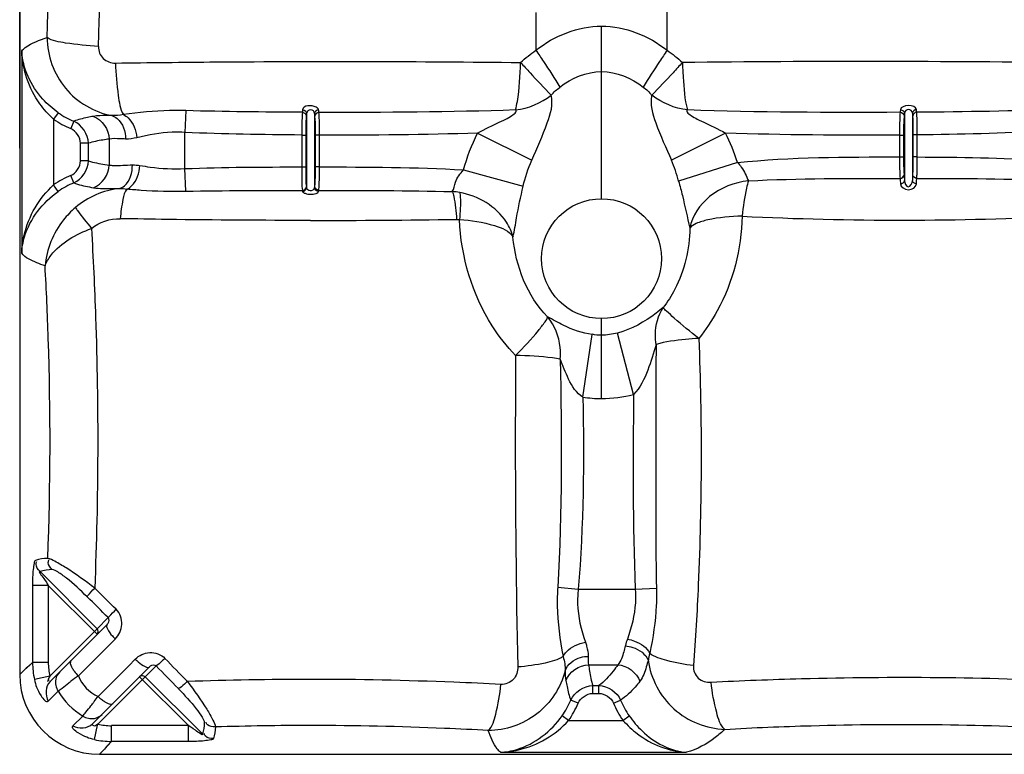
# Model space of a CAD drawing. Header units: millimetres. Extents: x 0 to 297, y 0 to 210.
# Tile 20 of 46: x 180 to 210, y 73 to 96. Entities that reach past the tile are written whole.
import ezdxf

# ---------------------------------------------------------------- set-up
doc = ezdxf.new("R2010")
doc.units = ezdxf.units.MM
doc.header["$LTSCALE"] = 16.335
doc.layers.get('0').update_dxf_attribs({"linetype": 'CONTINUOUS'})
doc.layers.add('08_SURFACES', color=7, linetype='CONTINUOUS')

msp = doc.modelspace()

# ---------------------------------------------------------------- linework, layer by layer
at = {"color": 9, "linetype": 'Continuous'}
for p, q in [((199.921, 94.771), (199.921, 98.459)), ((195.821, 95.955), (195.821, 94.771)), ((197.871, 90.129), (197.871, 95.529)), ((179.734, 94.753), (179.734, 88.423)), ((180.875, 92.818), (180.732, 92.616)), ((184.867, 92.883), (184.839, 92.201)), ((188.646, 92.798), (188.646, 90.475)), ((188.896, 92.794), (188.896, 90.475)), ((207.346, 92.798), (207.346, 90.7)), ((207.596, 92.804), (207.596, 90.698)), ((180.732, 92.616), (180.732, 90.559)), ((181.361, 92.55), (181.266, 92.32)), ((184.839, 91.07), (184.839, 92.201)), ((188.493, 92.121), (188.493, 91.122)), ((188.493, 92.121), (188.618, 92.121)), ((188.618, 92.121), (188.618, 91.122)), ((188.924, 91.122), (188.924, 92.118)), ((189.048, 92.118), (188.924, 92.118)), ((189.048, 91.122), (189.048, 92.118)), ((193.994, 92.181), (195.686, 91.332)), ((201.747, 92.181), (200.056, 91.332)), ((207.193, 92.12), (207.193, 91.435)), ((207.193, 92.12), (207.318, 92.12)), ((207.318, 92.12), (207.318, 91.435)), ((207.624, 91.434), (207.624, 92.125)), ((207.748, 92.125), (207.624, 92.125)), ((207.748, 91.434), (207.748, 92.125)), ((181.573, 91.312), (181.573, 91.863)), ((181.819, 91.863), (181.573, 91.863)), ((181.819, 91.312), (181.819, 91.863)), ((182.471, 91.994), (182.471, 91.182)), ((181.819, 91.312), (181.573, 91.312)), ((202.12, 91.26), (200.282, 90.68)), ((207.193, 91.435), (207.318, 91.435)), ((207.748, 91.434), (207.624, 91.434)), ((184.866, 90.363), (184.839, 91.07)), ((188.493, 91.122), (188.618, 91.122)), ((189.048, 91.122), (188.924, 91.122)), ((193.553, 91.028), (195.419, 90.516)), ((180.875, 90.357), (180.732, 90.559)), ((181.361, 90.626), (181.266, 90.855)), ((197.871, 83.88), (197.871, 86.379)), ((197.29, 83.923), (197.583, 85.884)), ((198.874, 84.009), (198.371, 85.928)), ((180.308, 78.469), (182.095, 76.681)), ((180.073, 78.037), (180.073, 75.623)), ((180.566, 78.037), (180.073, 78.037)), ((180.566, 78.037), (182.097, 76.506)), ((180.566, 78.037), (180.566, 75.623)), ((196.5, 77.976), (197.145, 77.922)), ((197.145, 77.922), (198.928, 77.922)), ((198.928, 77.922), (199.589, 77.951)), ((182.095, 76.681), (182.442, 77.028)), ((182.095, 76.681), (180.612, 75.198)), ((181.633, 75.334), (182.658, 76.359)), ((180.073, 75.623), (179.79, 75.364)), ((180.566, 75.623), (180.073, 75.623)), ((182.123, 74.566), (183.08, 75.523)), ((183.08, 75.523), (183.285, 75.727)), ((183.598, 75.179), (183.94, 75.52)), ((197.465, 75.554), (198.381, 75.554)), ((179.79, 75.364), (179.671, 75.254)), ((179.671, 75.254), (179.671, 75.254)), ((179.791, 75.364), (179.767, 75.343)), ((180.612, 75.198), (180.132, 75.094)), ((181.506, 75.207), (181.633, 75.334)), ((182.114, 73.695), (183.598, 75.179)), ((183.423, 75.18), (184.953, 73.65)), ((183.598, 75.179), (185.385, 73.391)), ((197.595, 74.657), (197.595, 74.903)), ((197.595, 74.903), (197.787, 74.903)), ((197.787, 74.657), (197.787, 74.903)), ((180.563, 74.42), (180.872, 74.729)), ((197.595, 74.657), (197.787, 74.657)), ((197.138, 74.35), (196.909, 74.445)), ((198.244, 74.355), (198.467, 74.446)), ((181.337, 73.647), (181.642, 73.952)), ((196.842, 73.815), (196.64, 73.959)), ((198.542, 73.815), (198.739, 73.955)), ((182.01, 73.215), (182.109, 73.669)), ((182.109, 73.669), (182.114, 73.695)), ((182.539, 73.156), (182.539, 73.65)), ((184.953, 73.65), (182.539, 73.65)), ((184.953, 73.156), (184.953, 73.65)), ((196.842, 73.815), (198.542, 73.815)), ((182.539, 73.156), (182.28, 72.874)), ((184.953, 73.156), (182.539, 73.156)), ((182.28, 72.874), (182.171, 72.754)), ((182.171, 72.755), (182.171, 72.754)), ((194.706, 72.817), (200.533, 72.817))]:
    msp.add_line(p, q, dxfattribs=at)
at = {"color": 7, "linetype": 'Continuous'}
for p, q in [((180.621, 75.03), (182.406, 76.815)), ((181.947, 73.704), (183.73, 75.488))]:
    msp.add_line(p, q, dxfattribs=at)
msp.add_lwpolyline([(179.677, 101.254), (179.677, 99.971), (179.676, 98.52), (179.675, 97.069), (179.674, 95.619), (179.672, 94.169), (179.671, 92.721), (179.671, 91.703)], dxfattribs=at)
at = {"color": 9, "linetype": 'Continuous'}
for points in [[(188.515, 90.387), (188.516, 90.385), (188.517, 90.382), (188.517, 90.378), (188.518, 90.375), (188.519, 90.372), (188.519, 90.368), (188.52, 90.364), (188.521, 90.36), (188.521, 90.356)], [(189.02, 90.356), (189.021, 90.36), (189.022, 90.364), (189.022, 90.368), (189.023, 90.372), (189.024, 90.375), (189.024, 90.378), (189.025, 90.382), (189.026, 90.385), (189.026, 90.387)], [(193.335, 89.482), (193.35, 89.482), (193.366, 89.481), (193.381, 89.481), (193.396, 89.48), (193.412, 89.478), (193.427, 89.477)], [(180.073, 75.623), (180.019, 75.573), (179.968, 75.526), (179.92, 75.483), (179.876, 75.443), (179.836, 75.406), (179.799, 75.372)], [(179.767, 75.343), (179.715, 75.295), (179.697, 75.278), (179.683, 75.266), (179.675, 75.258)], [(182.539, 73.156), (182.49, 73.102), (182.443, 73.051), (182.4, 73.004), (182.359, 72.96), (182.322, 72.919), (182.289, 72.883)], [(182.212, 72.799), (182.195, 72.78), (182.182, 72.767), (182.174, 72.758)], [(182.289, 72.883), (182.259, 72.851), (182.212, 72.799)]]:
    msp.add_lwpolyline(points, dxfattribs=at)
for centre, radius, start, end in [((9.775, 101.254), 172.477, 357.88361, 2.11643), ((26.8, 101.254), 153.847, 357.73267, 2.26731), ((206.071, -402.103), 496.523, 89.23422, 90.65417), ((182.316, 94.85), 2.491, 234.6596, 247.4706), ((182.319, 94.853), 2.743, 234.6367, 247.4302), ((196.184, 89.394), 6.223, 17.4518, 26.6155), ((195.642, 89.438), 4.804, 14.9842, 23.2149), ((182.319, 88.322), 2.743, 112.5696, 125.3631), ((182.316, 88.325), 2.491, 112.5293, 125.3403), ((193.079, 88.256), 2.099, 80.1833, 86.5851), ((188.786, 412.078), 322.629, 269.99739, 270.8079), ((207.221, 188.978), 99.52, 267.14875, 272.99516), ((197.872, 87.822), 3.942, 261.5166, 269.9895), ((197.867, 87.851), 3.972, 270.0561, 284.6888), ((73.102, -33.116), 155.558, 45.21281, 45.56055), ((74.682, -31.535), 152.964, 45.21281, 45.56055), ((183.849, 77.552), 1.686, 220.6314, 225.0382), ((182.585, 75.635), 2.512, 180.2856, 192.4529), ((182.578, 75.623), 2.012, 180.0015, 192.2031), ((75.392, -30.845), 151.974, 44.04318, 44.41807), ((73.824, -32.413), 154.55, 44.04317, 44.41806), ((186.585, 67.983), 8.831, 125.1087, 126.9738), ((188.997, 64.751), 12.863, 126.8985, 127.27), ((188.803, -37.012), 112.11, 90.01668, 91.98659), ((175.804, 79.153), 7.808, 322.5702, 324.0227), ((183.083, 75.544), 1.371, 225.553, 232.0519), ((168.253, 85.066), 17.4, 320.82, 321.6595), ((172.482, 81.706), 11.998, 321.7165, 322.1054), ((173.901, 80.603), 10.201, 322.0998, 322.599), ((182.967, 75.397), 1.183, 232.1172, 233.6531), ((194.608, 75.399), 2.491, 324.6597, 337.4706), ((194.605, 75.402), 2.743, 324.6369, 337.4304), ((200.712, 75.366), 2.667, 202.2822, 215.5695), ((200.696, 75.361), 2.41, 202.3152, 215.6858), ((182.539, 75.661), 2.012, 257.7969, 269.9986), ((188.788, -22.991), 96.646, 90.01024, 91.77597), ((182.552, 75.668), 2.512, 257.5472, 269.7144)]:
    msp.add_arc(centre, radius, start, end, dxfattribs=at)
at = {"color": 7, "linetype": 'Continuous'}
msp.add_arc((182.171, 75.254), 2.5, 180, 270, dxfattribs=at)
at = {"color": 9, "linetype": 'Continuous'}
for points in [[(179.671, 91.707), (179.671, 94.89), (179.677, 98.072), (179.677, 101.254)], [(195.821, 94.771), (196.389, 95.227), (197.142, 95.529), (197.871, 95.529)], [(197.871, 95.529), (198.599, 95.529), (199.353, 95.227), (199.921, 94.771)], [(195.34, 94.388), (195.491, 94.527), (195.652, 94.655), (195.821, 94.771)], [(199.921, 94.771), (200.09, 94.655), (200.251, 94.527), (200.402, 94.388)], [(196.565, 93.619), (196.928, 93.907), (197.407, 94.102), (197.871, 94.102)], [(197.871, 94.102), (198.335, 94.102), (198.813, 93.907), (199.177, 93.619)], [(195.183, 92.905), (195.581, 92.954), (195.978, 93.118), (196.293, 93.365)], [(196.293, 93.365), (196.376, 93.455), (196.463, 93.549), (196.571, 93.606)], [(199.177, 93.619), (199.273, 93.543), (199.371, 93.462), (199.436, 93.359)], [(200.558, 92.905), (200.161, 92.954), (199.764, 93.118), (199.449, 93.365)], [(207.719, 92.917), (207.702, 93.083), (207.236, 93.077), (207.22, 92.911)], [(182.914, 92.757), (182.793, 92.736), (182.67, 92.724), (182.548, 92.728)], [(188.513, 92.83), (187.297, 92.836), (186.082, 92.849), (184.867, 92.883)], [(188.513, 92.83), (188.57, 92.829), (188.636, 92.769), (188.637, 92.712)], [(188.522, 92.911), (188.578, 92.91), (188.645, 92.854), (188.646, 92.798)], [(189.021, 92.907), (188.965, 92.907), (188.897, 92.85), (188.896, 92.794)], [(189.03, 92.829), (188.973, 92.828), (188.906, 92.768), (188.905, 92.71)], [(195.183, 92.905), (193.134, 92.831), (191.081, 92.824), (189.03, 92.829)], [(207.211, 92.83), (204.993, 92.821), (202.775, 92.825), (200.558, 92.905)], [(207.211, 92.83), (207.269, 92.83), (207.336, 92.77), (207.337, 92.712)], [(207.22, 92.911), (207.276, 92.911), (207.345, 92.854), (207.346, 92.798)], [(207.719, 92.917), (207.663, 92.915), (207.597, 92.86), (207.596, 92.804)], [(207.729, 92.833), (207.672, 92.832), (207.606, 92.772), (207.605, 92.715)], [(212.291, 92.935), (210.772, 92.864), (209.25, 92.843), (207.729, 92.833)], [(181.819, 91.863), (181.818, 92.138), (181.615, 92.443), (181.361, 92.55)], [(181.979, 92.704), (182.25, 92.607), (182.467, 92.282), (182.471, 91.994)], [(181.573, 91.863), (181.573, 92.047), (181.436, 92.25), (181.266, 92.32)], [(188.493, 92.121), (187.275, 92.129), (186.056, 92.15), (184.839, 92.201)], [(193.994, 92.181), (192.347, 92.124), (190.697, 92.112), (189.048, 92.118)], [(193.553, 91.028), (193.662, 91.425), (193.81, 91.814), (193.994, 92.181)], [(207.193, 92.12), (205.378, 92.108), (203.562, 92.118), (201.747, 92.181)], [(211.74, 92.242), (210.411, 92.167), (209.079, 92.139), (207.748, 92.125)], [(183.34, 92.037), (183.223, 92.008), (183.101, 91.991), (182.98, 91.995)], [(181.266, 90.855), (181.436, 90.925), (181.573, 91.128), (181.573, 91.312)], [(181.361, 90.626), (181.615, 90.733), (181.818, 91.037), (181.819, 91.312)], [(181.979, 90.472), (182.25, 90.568), (182.467, 90.894), (182.471, 91.182)], [(183.197, 91.185), (183.277, 91.186), (183.358, 91.182), (183.433, 91.158)], [(195.419, 90.516), (195.484, 90.795), (195.572, 91.069), (195.686, 91.332)], [(202.12, 91.26), (203.803, 91.435), (205.501, 91.434), (207.193, 91.435)], [(207.748, 91.434), (209.067, 91.428), (210.388, 91.413), (211.704, 91.315)], [(184.839, 91.07), (186.056, 91.116), (187.275, 91.121), (188.493, 91.122)], [(189.048, 91.122), (190.55, 91.121), (192.054, 91.119), (193.553, 91.028)], [(207.208, 90.764), (207.264, 90.765), (207.332, 90.82), (207.333, 90.876)], [(207.333, 90.876), (207.338, 90.817), (207.342, 90.759), (207.346, 90.7)], [(207.733, 90.764), (207.677, 90.765), (207.61, 90.82), (207.608, 90.875)], [(202.463, 90.687), (204.043, 90.771), (205.626, 90.764), (207.208, 90.764)], [(207.208, 90.764), (207.214, 90.709), (207.218, 90.654), (207.221, 90.599)], [(207.221, 90.599), (207.275, 90.6), (207.344, 90.646), (207.346, 90.7)], [(207.72, 90.597), (207.666, 90.598), (207.597, 90.645), (207.596, 90.698)], [(207.72, 90.597), (207.723, 90.648), (207.724, 90.7), (207.733, 90.752)], [(207.733, 90.764), (209.182, 90.761), (210.632, 90.764), (212.078, 90.681)], [(182.784, 90.445), (182.289, 90.391), (181.789, 90.179), (181.413, 89.853)], [(182.784, 90.445), (182.867, 90.447), (182.952, 90.446), (183.032, 90.428)], [(184.866, 90.363), (186.082, 90.387), (187.299, 90.387), (188.515, 90.387)], [(188.515, 90.387), (188.574, 90.388), (188.64, 90.452), (188.64, 90.51)], [(188.521, 90.356), (188.579, 90.357), (188.645, 90.418), (188.646, 90.475)], [(189.02, 90.356), (188.963, 90.357), (188.897, 90.418), (188.896, 90.475)], [(189.026, 90.387), (188.968, 90.388), (188.902, 90.452), (188.902, 90.51)], [(189.026, 90.387), (190.419, 90.387), (191.812, 90.389), (193.204, 90.351)], [(181.916, 89.201), (182.159, 89.404), (182.501, 89.51), (182.818, 89.504)], [(196.185, 86.432), (195.544, 87.074), (195.184, 88.026), (195.101, 88.93)], [(197.871, 85.862), (197.775, 85.862), (197.676, 85.863), (197.586, 85.894)], [(198.371, 85.928), (198.208, 85.885), (198.039, 85.862), (197.871, 85.862)], [(196.577, 85.112), (196.632, 82.734), (196.638, 80.351), (196.5, 77.976)], [(197.29, 83.923), (197.323, 81.922), (197.311, 79.916), (197.145, 77.922)], [(198.874, 84.009), (198.853, 81.98), (198.841, 79.949), (198.928, 77.922)], [(180.549, 78.877), (180.419, 78.876), (180.287, 78.86), (180.164, 78.817)], [(180.686, 78.529), (180.559, 78.528), (180.428, 78.512), (180.308, 78.469)], [(182.097, 76.506), (182.138, 76.547), (182.137, 76.64), (182.095, 76.681)], [(198.679, 76.356), (198.654, 76.29), (198.626, 76.223), (198.622, 76.152)], [(196.672, 75.81), (196.709, 75.664), (196.738, 75.512), (196.733, 75.362)], [(197.455, 75.818), (197.452, 75.73), (197.45, 75.641), (197.465, 75.554)], [(199.377, 75.908), (199.358, 75.84), (199.337, 75.77), (199.336, 75.699)], [(196.755, 75.062), (196.851, 75.333), (197.177, 75.551), (197.465, 75.554)], [(198.381, 75.554), (198.667, 75.535), (198.972, 75.31), (199.071, 75.04)], [(180.923, 75.332), (180.861, 75.27), (180.816, 75.185), (180.799, 75.099)], [(181.38, 75.352), (181.418, 75.301), (181.461, 75.252), (181.506, 75.207)], [(181.506, 75.207), (181.611, 74.93), (181.85, 74.68), (182.123, 74.566)], [(183.598, 75.179), (183.557, 75.22), (183.464, 75.222), (183.423, 75.18)], [(196.733, 75.362), (196.735, 75.262), (196.737, 75.161), (196.755, 75.062)], [(180.621, 75.03), (180.476, 74.886), (180.453, 74.592), (180.563, 74.42)], [(180.799, 75.099), (180.774, 74.976), (180.803, 74.834), (180.872, 74.729)], [(180.998, 74.826), (181.067, 74.88), (181.137, 74.934), (181.207, 74.988)], [(196.909, 74.445), (197.016, 74.698), (197.32, 74.902), (197.595, 74.903)], [(197.787, 74.903), (198.06, 74.899), (198.362, 74.698), (198.467, 74.446)], [(180.872, 74.729), (180.914, 74.76), (180.956, 74.793), (180.998, 74.826)], [(180.872, 74.729), (181.061, 74.417), (181.332, 74.144), (181.642, 73.952)], [(197.138, 74.35), (197.209, 74.519), (197.412, 74.657), (197.595, 74.657)], [(197.787, 74.657), (197.97, 74.657), (198.175, 74.524), (198.244, 74.355)], [(181.642, 73.952), (181.675, 73.993), (181.708, 74.033), (181.741, 74.074)], [(181.642, 73.952), (181.748, 73.884), (181.889, 73.854), (182.013, 73.879)], [(182.013, 73.879), (182.099, 73.897), (182.184, 73.941), (182.246, 74.004)], [(181.337, 73.647), (181.508, 73.536), (181.802, 73.56), (181.947, 73.704)], [(185.445, 73.746), (185.442, 73.626), (185.426, 73.504), (185.385, 73.391)], [(185.793, 73.609), (185.79, 73.487), (185.774, 73.363), (185.733, 73.248)]]:
    msp.add_open_spline(points, degree=3, dxfattribs=at)
for points, knots in [([(179.734, 94.753), (179.766, 94.793), (179.997, 94.99), (180.29, 95.09), (180.527, 95.168)], [0, 0, 0, 0, 0.17107, 1, 1, 1, 1]), ([(180.527, 95.168), (180.531, 94.605), (180.94, 93.451), (181.999, 92.833), (182.548, 92.728)], [0, 0, 0, 0, 0.501567, 1, 1, 1, 1]), ([(182.135, 94.885), (181.79, 94.906), (181.259, 94.974), (180.695, 95.057), (180.527, 95.168)], [0, 0, 0, 0, 0.631941, 1, 1, 1, 1]), ([(182.135, 94.885), (182.13, 94.751), (182.244, 94.465), (182.53, 94.369), (182.665, 94.371)], [0, 0, 0, 0, 0.49728, 1, 1, 1, 1]), ([(180.875, 92.818), (180.7, 92.943), (180.122, 93.443), (179.762, 94.206), (179.734, 94.753)], [0, 0, 0, 0, 0.282046, 1, 1, 1, 1]), ([(180.732, 92.616), (180.571, 92.759), (180.034, 93.356), (179.756, 94.17), (179.734, 94.753)], [0, 0, 0, 0, 0.269601, 1, 1, 1, 1]), ([(195.821, 94.771), (195.899, 94.655), (196.151, 94.274), (196.402, 93.891), (196.565, 93.619)], [0, 0, 0, 0, 0.305626, 1, 1, 1, 1]), ([(199.921, 94.771), (199.843, 94.655), (199.59, 94.274), (199.339, 93.891), (199.177, 93.619)], [0, 0, 0, 0, 0.305626, 1, 1, 1, 1]), ([(182.665, 94.371), (183.717, 94.386), (187.941, 94.432), (192.167, 94.425), (195.34, 94.388)], [0, 0, 0, 0, 0.248916, 1, 1, 1, 1]), ([(182.665, 94.371), (182.678, 94.032), (182.731, 93.495), (182.812, 92.937), (182.914, 92.757)], [0, 0, 0, 0, 0.621024, 1, 1, 1, 1]), ([(195.183, 92.905), (195.207, 92.992), (195.299, 93.481), (195.327, 93.98), (195.34, 94.388)], [0, 0, 0, 0, 0.179228, 1, 1, 1, 1]), ([(195.34, 94.388), (195.438, 94.282), (195.754, 93.94), (196.071, 93.598), (196.293, 93.365)], [0, 0, 0, 0, 0.310081, 1, 1, 1, 1]), ([(200.402, 94.388), (200.304, 94.282), (199.988, 93.94), (199.671, 93.598), (199.449, 93.365)], [0, 0, 0, 0, 0.310081, 1, 1, 1, 1]), ([(200.402, 94.388), (200.407, 94.236), (200.433, 93.74), (200.469, 93.238), (200.558, 92.905)], [0, 0, 0, 0, 0.307197, 1, 1, 1, 1]), ([(195.686, 91.332), (195.852, 91.719), (196.148, 92.345), (196.368, 93.084), (196.293, 93.365)], [0, 0, 0, 0, 0.591252, 1, 1, 1, 1]), ([(199.449, 93.365), (199.373, 93.084), (199.594, 92.345), (199.889, 91.719), (200.056, 91.332)], [0, 0, 0, 0, 0.408613, 1, 1, 1, 1]), ([(189.021, 92.907), (189.018, 92.944), (188.862, 93.069), (188.537, 93.055), (188.522, 92.911)], [0, 0, 0, 0, 0.201658, 1, 1, 1, 1]), ([(182.548, 92.728), (182.489, 92.728), (182.299, 92.727), (182.107, 92.726), (181.979, 92.704)], [0, 0, 0, 0, 0.312416, 1, 1, 1, 1]), ([(182.548, 92.728), (182.612, 92.71), (182.877, 92.56), (182.983, 92.225), (182.98, 91.995)], [0, 0, 0, 0, 0.22314, 1, 1, 1, 1]), ([(184.867, 92.883), (184.697, 92.888), (184.044, 92.891), (183.392, 92.821), (182.914, 92.757)], [0, 0, 0, 0, 0.260892, 1, 1, 1, 1]), ([(182.914, 92.757), (182.969, 92.735), (183.208, 92.564), (183.313, 92.262), (183.34, 92.036)], [0, 0, 0, 0, 0.206088, 1, 1, 1, 1]), ([(188.513, 92.83), (188.509, 92.795), (188.496, 92.558), (188.494, 92.321), (188.493, 92.121)], [0, 0, 0, 0, 0.15252, 1, 1, 1, 1]), ([(188.522, 92.911), (188.521, 92.897), (188.518, 92.872), (188.515, 92.846), (188.513, 92.836)], [0, 0, 0, 0, 0.579284, 1, 1, 1, 1]), ([(188.637, 92.712), (188.633, 92.682), (188.62, 92.485), (188.618, 92.288), (188.618, 92.121)], [0, 0, 0, 0, 0.152607, 1, 1, 1, 1]), ([(188.896, 92.794), (188.893, 92.851), (188.775, 92.971), (188.649, 92.855), (188.646, 92.798)], [0, 0, 0, 0, 0.50004, 1, 1, 1, 1]), ([(188.924, 92.118), (188.924, 92.182), (188.921, 92.379), (188.922, 92.578), (188.905, 92.71)], [0, 0, 0, 0, 0.323516, 1, 1, 1, 1]), ([(189.03, 92.829), (189.029, 92.841), (189.025, 92.868), (189.023, 92.896), (189.021, 92.912)], [0, 0, 0, 0, 0.431179, 1, 1, 1, 1]), ([(189.048, 92.118), (189.048, 92.195), (189.046, 92.431), (189.047, 92.669), (189.03, 92.829)], [0, 0, 0, 0, 0.323551, 1, 1, 1, 1]), ([(193.994, 92.181), (194.222, 92.305), (194.608, 92.502), (194.936, 92.633), (195.254, 92.856), (195.183, 92.905)], [0, 0, 0, 0, 0.549521, 0.816346, 1, 1, 1, 1]), ([(200.558, 92.905), (200.488, 92.856), (200.805, 92.634), (201.133, 92.502), (201.52, 92.305), (201.747, 92.181)], [0, 0, 0, 0, 0.183299, 0.450024, 1, 1, 1, 1]), ([(207.211, 92.83), (207.207, 92.794), (207.195, 92.558), (207.193, 92.321), (207.193, 92.12)], [0, 0, 0, 0, 0.152557, 1, 1, 1, 1]), ([(207.22, 92.911), (207.219, 92.897), (207.216, 92.871), (207.213, 92.846), (207.211, 92.835)], [0, 0, 0, 0, 0.575214, 1, 1, 1, 1]), ([(207.337, 92.712), (207.333, 92.682), (207.32, 92.485), (207.318, 92.288), (207.318, 92.12)], [0, 0, 0, 0, 0.152677, 1, 1, 1, 1]), ([(207.596, 92.804), (207.593, 92.861), (207.471, 92.984), (207.349, 92.857), (207.346, 92.798)], [0, 0, 0, 0, 0.487446, 1, 1, 1, 1]), ([(207.624, 92.125), (207.624, 92.189), (207.621, 92.385), (207.622, 92.583), (207.605, 92.715)], [0, 0, 0, 0, 0.322097, 1, 1, 1, 1]), ([(207.729, 92.833), (207.727, 92.846), (207.723, 92.875), (207.72, 92.905), (207.719, 92.922)], [0, 0, 0, 0, 0.431585, 1, 1, 1, 1]), ([(207.748, 92.125), (207.748, 92.201), (207.745, 92.437), (207.746, 92.674), (207.729, 92.833)], [0, 0, 0, 0, 0.32211, 1, 1, 1, 1]), ([(181.979, 92.704), (181.916, 92.692), (181.707, 92.652), (181.499, 92.604), (181.361, 92.55)], [0, 0, 0, 0, 0.301968, 1, 1, 1, 1]), ([(184.839, 92.201), (184.705, 92.208), (184.2, 92.215), (183.7, 92.122), (183.34, 92.037)], [0, 0, 0, 0, 0.266667, 1, 1, 1, 1]), ([(182.471, 91.994), (182.405, 91.985), (182.186, 91.952), (181.966, 91.912), (181.819, 91.863)], [0, 0, 0, 0, 0.301672, 1, 1, 1, 1]), ([(182.98, 91.995), (182.927, 91.997), (182.758, 92.003), (182.586, 92.014), (182.471, 91.994)], [0, 0, 0, 0, 0.313951, 1, 1, 1, 1]), ([(181.819, 91.312), (181.861, 91.298), (182.075, 91.239), (182.295, 91.206), (182.471, 91.182)], [0, 0, 0, 0, 0.198849, 1, 1, 1, 1]), ([(182.471, 91.182), (182.513, 91.174), (182.755, 91.161), (182.997, 91.184), (183.197, 91.185)], [0, 0, 0, 0, 0.174048, 1, 1, 1, 1]), ([(182.784, 90.445), (182.844, 90.459), (183.111, 90.612), (183.198, 90.952), (183.197, 91.185)], [0, 0, 0, 0, 0.20868, 1, 1, 1, 1]), ([(183.031, 90.435), (183.084, 90.453), (183.325, 90.626), (183.413, 90.937), (183.432, 91.167)], [0, 0, 0, 0, 0.196982, 1, 1, 1, 1]), ([(183.432, 91.167), (183.539, 91.15), (184.004, 91.076), (184.477, 91.052), (184.839, 91.07)], [0, 0, 0, 0, 0.230514, 1, 1, 1, 1]), ([(202.12, 91.26), (202.163, 91.213), (202.313, 91.046), (202.408, 90.837), (202.463, 90.687)], [0, 0, 0, 0, 0.28432, 1, 1, 1, 1]), ([(207.193, 91.435), (207.193, 91.366), (207.195, 91.143), (207.197, 90.919), (207.208, 90.764)], [0, 0, 0, 0, 0.305525, 1, 1, 1, 1]), ([(207.318, 91.435), (207.318, 91.378), (207.32, 91.191), (207.322, 91.005), (207.333, 90.876)], [0, 0, 0, 0, 0.30551, 1, 1, 1, 1]), ([(207.608, 90.875), (207.611, 90.908), (207.622, 91.094), (207.624, 91.28), (207.624, 91.434)], [0, 0, 0, 0, 0.174969, 1, 1, 1, 1]), ([(207.733, 90.764), (207.736, 90.803), (207.746, 91.026), (207.748, 91.249), (207.748, 91.434)], [0, 0, 0, 0, 0.175314, 1, 1, 1, 1]), ([(188.493, 91.122), (188.493, 91.038), (188.499, 90.794), (188.487, 90.546), (188.515, 90.387)], [0, 0, 0, 0, 0.343018, 1, 1, 1, 1]), ([(188.618, 91.122), (188.618, 91.052), (188.623, 90.849), (188.612, 90.641), (188.64, 90.51)], [0, 0, 0, 0, 0.342541, 1, 1, 1, 1]), ([(188.902, 90.51), (188.907, 90.535), (188.92, 90.74), (188.924, 90.944), (188.924, 91.122)], [0, 0, 0, 0, 0.12604, 1, 1, 1, 1]), ([(189.026, 90.387), (189.032, 90.418), (189.045, 90.664), (189.048, 90.908), (189.048, 91.122)], [0, 0, 0, 0, 0.126557, 1, 1, 1, 1]), ([(193.203, 90.351), (193.26, 90.437), (193.285, 90.706), (193.453, 90.913), (193.553, 91.028)], [0, 0, 0, 0, 0.404206, 1, 1, 1, 1]), ([(179.734, 88.423), (179.741, 88.613), (179.845, 89.405), (180.278, 90.156), (180.732, 90.559)], [0, 0, 0, 0, 0.23868, 1, 1, 1, 1]), ([(181.361, 90.626), (181.401, 90.61), (181.602, 90.542), (181.811, 90.502), (181.979, 90.472)], [0, 0, 0, 0, 0.198781, 1, 1, 1, 1]), ([(200.282, 90.68), (200.322, 90.529), (200.454, 90.042), (200.549, 89.547), (200.635, 89.21)], [0, 0, 0, 0, 0.311024, 1, 1, 1, 1]), ([(202.463, 90.687), (202.029, 90.638), (201.215, 90.336), (200.704, 89.591), (200.635, 89.21)], [0, 0, 0, 0, 0.530319, 1, 1, 1, 1]), ([(202.463, 90.687), (202.441, 90.612), (202.349, 90.249), (202.299, 89.877), (202.271, 89.582)], [0, 0, 0, 0, 0.206592, 1, 1, 1, 1]), ([(207.221, 90.599), (207.228, 90.495), (207.468, 90.325), (207.713, 90.492), (207.72, 90.597)], [0, 0, 0, 0, 0.497409, 1, 1, 1, 1]), ([(207.346, 90.7), (207.348, 90.622), (207.464, 90.379), (207.593, 90.619), (207.596, 90.698)], [0, 0, 0, 0, 0.49741, 1, 1, 1, 1]), ([(179.734, 88.423), (179.743, 88.597), (179.873, 89.355), (180.395, 90.016), (180.875, 90.357)], [0, 0, 0, 0, 0.229182, 1, 1, 1, 1]), ([(181.979, 90.472), (182.026, 90.463), (182.294, 90.439), (182.563, 90.449), (182.784, 90.445)], [0, 0, 0, 0, 0.176731, 1, 1, 1, 1]), ([(183.031, 90.435), (182.949, 90.349), (182.876, 90.014), (182.831, 89.706), (182.818, 89.504)], [0, 0, 0, 0, 0.369453, 1, 1, 1, 1]), ([(183.031, 90.435), (183.176, 90.423), (183.787, 90.373), (184.4, 90.354), (184.866, 90.363)], [0, 0, 0, 0, 0.238842, 1, 1, 1, 1]), ([(188.521, 90.356), (188.526, 90.324), (188.631, 90.282), (188.769, 90.256), (188.909, 90.281), (189.015, 90.323), (189.02, 90.356)], [0, 0, 0, 0, 0.179115, 0.49732, 0.815864, 1, 1, 1, 1]), ([(188.64, 90.51), (188.641, 90.505), (188.643, 90.493), (188.645, 90.482), (188.646, 90.475)], [0, 0, 0, 0, 0.45203, 1, 1, 1, 1]), ([(188.646, 90.475), (188.649, 90.429), (188.758, 90.342), (188.892, 90.419), (188.896, 90.475)], [0, 0, 0, 0, 0.45398, 1, 1, 1, 1]), ([(193.204, 90.351), (193.222, 90.305), (193.299, 90.02), (193.322, 89.725), (193.335, 89.482)], [0, 0, 0, 0, 0.170164, 1, 1, 1, 1]), ([(193.436, 90.324), (193.445, 90.276), (193.467, 89.994), (193.448, 89.71), (193.427, 89.477)], [0, 0, 0, 0, 0.170736, 1, 1, 1, 1]), ([(195.102, 88.929), (195.061, 89.094), (194.747, 89.784), (194.005, 90.225), (193.436, 90.324)], [0, 0, 0, 0, 0.22746, 1, 1, 1, 1]), ([(195.101, 88.93), (195.15, 89.129), (195.227, 89.664), (195.343, 90.19), (195.419, 90.516)], [0, 0, 0, 0, 0.379201, 1, 1, 1, 1]), ([(181.413, 89.853), (181.277, 89.736), (180.795, 89.234), (180.507, 88.542), (180.465, 88.028)], [0, 0, 0, 0, 0.257483, 1, 1, 1, 1]), ([(181.413, 89.853), (181.432, 89.821), (181.593, 89.599), (181.766, 89.385), (181.916, 89.201)], [0, 0, 0, 0, 0.134429, 1, 1, 1, 1]), ([(188.771, 89.45), (187.278, 89.45), (185.293, 89.463), (183.309, 89.495), (182.818, 89.504)], [0, 0, 0, 0, 0.752412, 1, 1, 1, 1]), ([(195.185, 85.228), (194.908, 85.508), (193.942, 86.734), (193.474, 88.318), (193.427, 89.477)], [0, 0, 0, 0, 0.253344, 1, 1, 1, 1]), ([(193.427, 89.477), (193.798, 89.46), (194.364, 89.366), (194.991, 89.126), (195.102, 88.929)], [0, 0, 0, 0, 0.62206, 1, 1, 1, 1]), ([(202.271, 89.582), (201.91, 89.574), (201.415, 89.536), (200.873, 89.382), (200.682, 89.276), (200.635, 89.21)], [0, 0, 0, 0, 0.635405, 0.858625, 1, 1, 1, 1]), ([(202.271, 89.582), (202.248, 88.563), (201.892, 87.171), (201.132, 86.029), (200.913, 85.761)], [0, 0, 0, 0, 0.745984, 1, 1, 1, 1]), ([(180.465, 88.028), (180.506, 88.147), (180.841, 88.699), (181.443, 89.018), (181.916, 89.201)], [0, 0, 0, 0, 0.198514, 1, 1, 1, 1]), ([(181.916, 89.201), (181.968, 88.275), (182.146, 84.528), (182.133, 80.772), (182.017, 77.951)], [0, 0, 0, 0, 0.24728, 1, 1, 1, 1]), ([(200.635, 89.21), (200.622, 88.553), (200.409, 87.655), (199.939, 86.904), (199.801, 86.727)], [0, 0, 0, 0, 0.745534, 1, 1, 1, 1]), ([(180.465, 88.028), (180.378, 88.058), (180.121, 88.156), (179.85, 88.278), (179.734, 88.423)], [0, 0, 0, 0, 0.331849, 1, 1, 1, 1]), ([(180.549, 78.877), (180.637, 81.171), (180.644, 84.226), (180.506, 87.274), (180.465, 88.028)], [0, 0, 0, 0, 0.752466, 1, 1, 1, 1]), ([(199.801, 86.727), (199.727, 86.669), (199.305, 86.322), (198.809, 86.044), (198.371, 85.928)], [0, 0, 0, 0, 0.172293, 1, 1, 1, 1]), ([(199.578, 85.569), (199.562, 85.673), (199.53, 86.07), (199.641, 86.482), (199.801, 86.727)], [0, 0, 0, 0, 0.263925, 1, 1, 1, 1]), ([(200.913, 85.761), (200.652, 85.968), (200.306, 86.242), (199.948, 86.574), (199.827, 86.681), (199.801, 86.727)], [0, 0, 0, 0, 0.677728, 0.89361, 1, 1, 1, 1]), ([(195.185, 85.228), (195.43, 85.48), (195.759, 85.82), (196.069, 86.23), (196.177, 86.375), (196.185, 86.432)], [0, 0, 0, 0, 0.672736, 0.890034, 1, 1, 1, 1]), ([(197.583, 85.884), (197.269, 85.931), (196.779, 86.086), (196.35, 86.348), (196.185, 86.432)], [0, 0, 0, 0, 0.630983, 1, 1, 1, 1]), ([(196.577, 85.112), (196.588, 85.233), (196.591, 85.7), (196.408, 86.17), (196.185, 86.432)], [0, 0, 0, 0, 0.26213, 1, 1, 1, 1]), ([(200.913, 85.761), (200.774, 85.751), (200.327, 85.712), (199.875, 85.662), (199.578, 85.569)], [0, 0, 0, 0, 0.309169, 1, 1, 1, 1]), ([(200.913, 85.761), (201.015, 83.193), (201.008, 79.775), (200.81, 76.367), (200.747, 75.527)], [0, 0, 0, 0, 0.753063, 1, 1, 1, 1]), ([(199.578, 85.569), (199.498, 85.3), (199.331, 84.758), (199.084, 84.213), (198.874, 84.009)], [0, 0, 0, 0, 0.490571, 1, 1, 1, 1]), ([(199.578, 85.569), (199.563, 84.3), (199.572, 81.76), (199.563, 79.22), (199.589, 77.951)], [0, 0, 0, 0, 0.500037, 1, 1, 1, 1]), ([(195.185, 85.228), (195.178, 84.411), (195.164, 81.163), (195.197, 77.916), (195.251, 75.486)], [0, 0, 0, 0, 0.251581, 1, 1, 1, 1]), ([(196.577, 85.112), (196.498, 85.129), (196.037, 85.196), (195.57, 85.217), (195.185, 85.228)], [0, 0, 0, 0, 0.173419, 1, 1, 1, 1]), ([(197.29, 83.923), (197.082, 84.042), (196.826, 84.477), (196.661, 84.902), (196.577, 85.112)], [0, 0, 0, 0, 0.51528, 1, 1, 1, 1]), ([(182.017, 77.951), (181.726, 78.172), (181.32, 78.472), (180.824, 78.764), (180.627, 78.865), (180.549, 78.877)], [0, 0, 0, 0, 0.628916, 0.863732, 1, 1, 1, 1]), ([(180.686, 78.529), (180.627, 78.591), (180.537, 78.701), (180.578, 78.82), (180.595, 78.847)], [0, 0, 0, 0, 0.731332, 1, 1, 1, 1]), ([(180.164, 78.817), (180.134, 78.806), (180.116, 78.684), (180.075, 78.447), (180.073, 78.203), (180.073, 78.037)], [0, 0, 0, 0, 0.123974, 0.371309, 1, 1, 1, 1]), ([(180.308, 78.469), (180.248, 78.531), (180.154, 78.639), (180.194, 78.76), (180.211, 78.787)], [0, 0, 0, 0, 0.733232, 1, 1, 1, 1]), ([(180.308, 78.469), (180.231, 78.499), (180.483, 78.193), (180.519, 78.108), (180.566, 78.037)], [0, 0, 0, 0, 0.490362, 1, 1, 1, 1]), ([(181.781, 77.68), (181.574, 77.883), (181.277, 78.165), (180.908, 78.43), (180.749, 78.529), (180.686, 78.529)], [0, 0, 0, 0, 0.624704, 0.865034, 1, 1, 1, 1]), ([(181.781, 77.68), (181.788, 77.693), (181.863, 77.788), (181.944, 77.875), (182.017, 77.951)], [0, 0, 0, 0, 0.1227, 1, 1, 1, 1]), ([(196.5, 77.976), (196.488, 77.784), (196.469, 77.058), (196.566, 76.333), (196.672, 75.81)], [0, 0, 0, 0, 0.265271, 1, 1, 1, 1]), ([(197.145, 77.922), (197.128, 77.77), (197.097, 77.205), (197.227, 76.642), (197.367, 76.256)], [0, 0, 0, 0, 0.271833, 1, 1, 1, 1]), ([(198.928, 77.922), (198.936, 77.78), (198.94, 77.248), (198.813, 76.721), (198.679, 76.356)], [0, 0, 0, 0, 0.268432, 1, 1, 1, 1]), ([(199.589, 77.951), (199.593, 77.771), (199.587, 77.084), (199.485, 76.402), (199.377, 75.908)], [0, 0, 0, 0, 0.263035, 1, 1, 1, 1]), ([(182.406, 76.815), (182.417, 76.826), (182.467, 76.879), (182.484, 76.987), (182.442, 77.028)], [0, 0, 0, 0, 0.204949, 1, 1, 1, 1]), ([(182.442, 77.028), (182.451, 77.039), (182.532, 77.128), (182.615, 77.213), (182.689, 77.288)], [0, 0, 0, 0, 0.121444, 1, 1, 1, 1]), ([(182.658, 76.359), (182.775, 76.476), (182.939, 76.808), (182.809, 77.169), (182.689, 77.288)], [0, 0, 0, 0, 0.495212, 1, 1, 1, 1]), ([(182.406, 76.815), (182.374, 76.783), (182.436, 76.615), (182.51, 76.523), (182.57, 76.454)], [0, 0, 0, 0, 0.332936, 1, 1, 1, 1]), ([(196.672, 75.81), (196.698, 75.867), (196.866, 76.098), (197.15, 76.222), (197.367, 76.256)], [0, 0, 0, 0, 0.220519, 1, 1, 1, 1]), ([(197.367, 76.256), (197.381, 76.216), (197.427, 76.075), (197.457, 75.925), (197.455, 75.818)], [0, 0, 0, 0, 0.282827, 1, 1, 1, 1]), ([(198.614, 76.147), (198.599, 76.083), (198.547, 75.879), (198.477, 75.667), (198.381, 75.554)], [0, 0, 0, 0, 0.305969, 1, 1, 1, 1]), ([(198.614, 76.147), (198.694, 76.139), (198.975, 76.083), (199.255, 75.889), (199.33, 75.694)], [0, 0, 0, 0, 0.278341, 1, 1, 1, 1]), ([(198.679, 76.356), (198.756, 76.343), (199.025, 76.27), (199.293, 76.093), (199.377, 75.908)], [0, 0, 0, 0, 0.279462, 1, 1, 1, 1]), ([(183.285, 75.727), (183.402, 75.845), (183.733, 76.009), (184.093, 75.876), (184.212, 75.755)], [0, 0, 0, 0, 0.49492, 1, 1, 1, 1]), ([(196.672, 75.81), (196.503, 75.705), (196.021, 75.573), (195.539, 75.507), (195.251, 75.486)], [0, 0, 0, 0, 0.407994, 1, 1, 1, 1]), ([(196.733, 75.362), (196.801, 75.565), (197.082, 75.785), (197.374, 75.819), (197.455, 75.818)], [0, 0, 0, 0, 0.727485, 1, 1, 1, 1]), ([(200.747, 75.527), (200.466, 75.562), (200, 75.648), (199.536, 75.798), (199.377, 75.908)], [0, 0, 0, 0, 0.593155, 1, 1, 1, 1]), ([(181.274, 75.683), (181.264, 75.673), (181.231, 75.591), (181.281, 75.507), (181.316, 75.448)], [0, 0, 0, 0, 0.165851, 1, 1, 1, 1]), ([(183.285, 75.727), (183.3, 75.713), (183.331, 75.684), (183.362, 75.656), (183.378, 75.642)], [0, 0, 0, 0, 0.503684, 1, 1, 1, 1]), ([(183.378, 75.642), (183.446, 75.586), (183.536, 75.514), (183.699, 75.456), (183.73, 75.488)], [0, 0, 0, 0, 0.666619, 1, 1, 1, 1]), ([(183.73, 75.488), (183.74, 75.498), (183.791, 75.548), (183.9, 75.564), (183.94, 75.52)], [0, 0, 0, 0, 0.19643, 1, 1, 1, 1]), ([(184.212, 75.755), (184.181, 75.726), (184.091, 75.647), (184.009, 75.555), (183.94, 75.52)], [0, 0, 0, 0, 0.357253, 1, 1, 1, 1]), ([(195.251, 75.486), (195.254, 75.348), (195.162, 75.051), (194.864, 74.934), (194.726, 74.941)], [0, 0, 0, 0, 0.499702, 1, 1, 1, 1]), ([(197.465, 75.554), (197.474, 75.488), (197.507, 75.269), (197.547, 75.05), (197.595, 74.903)], [0, 0, 0, 0, 0.301675, 1, 1, 1, 1]), ([(198.381, 75.554), (198.335, 75.487), (198.162, 75.249), (197.958, 75.03), (197.787, 74.903)], [0, 0, 0, 0, 0.278354, 1, 1, 1, 1]), ([(199.33, 75.694), (199.312, 75.624), (199.25, 75.399), (199.17, 75.169), (199.071, 75.04)], [0, 0, 0, 0, 0.306952, 1, 1, 1, 1]), ([(199.33, 75.694), (199.409, 75.126), (199.988, 74.014), (201.155, 73.553), (201.726, 73.535)], [0, 0, 0, 0, 0.500782, 1, 1, 1, 1]), ([(200.747, 75.527), (200.736, 75.389), (200.851, 75.082), (201.157, 75.003), (201.297, 75.01)], [0, 0, 0, 0, 0.49877, 1, 1, 1, 1]), ([(180.612, 75.198), (180.589, 75.154), (180.562, 75.118), (180.537, 75.005), (180.576, 75.068), (180.589, 75.087)], [0, 0, 0, 0, 0.596041, 0.720554, 1, 1, 1, 1]), ([(181.316, 75.448), (181.325, 75.432), (181.346, 75.399), (181.368, 75.368), (181.38, 75.352)], [0, 0, 0, 0, 0.483763, 1, 1, 1, 1]), ([(196.733, 75.362), (196.599, 74.844), (195.967, 73.868), (194.865, 73.5), (194.329, 73.498)], [0, 0, 0, 0, 0.499226, 1, 1, 1, 1]), ([(201.297, 75.01), (202.239, 75.06), (206.039, 75.206), (209.845, 75.172), (212.7, 75.033)], [0, 0, 0, 0, 0.248227, 1, 1, 1, 1]), ([(180.132, 75.094), (180.171, 74.914), (180.227, 74.73), (180.498, 74.355), (180.563, 74.42)], [0, 0, 0, 0, 0.665995, 1, 1, 1, 1]), ([(184.917, 75.031), (184.886, 75.002), (184.794, 74.926), (184.708, 74.829), (184.633, 74.808)], [0, 0, 0, 0, 0.355893, 1, 1, 1, 1]), ([(184.917, 75.031), (185.129, 74.748), (185.415, 74.354), (185.691, 73.874), (185.785, 73.684), (185.793, 73.609)], [0, 0, 0, 0, 0.631329, 0.864759, 1, 1, 1, 1]), ([(194.726, 74.941), (194.235, 74.966), (192.252, 75.056), (190.265, 75.098), (188.771, 75.098)], [0, 0, 0, 0, 0.247371, 1, 1, 1, 1]), ([(194.329, 73.498), (194.463, 73.628), (194.605, 74.146), (194.693, 74.627), (194.726, 74.941)], [0, 0, 0, 0, 0.372062, 1, 1, 1, 1]), ([(196.755, 75.062), (196.766, 74.999), (196.806, 74.791), (196.855, 74.583), (196.909, 74.445)], [0, 0, 0, 0, 0.301966, 1, 1, 1, 1]), ([(199.071, 75.04), (199.023, 74.978), (198.844, 74.759), (198.637, 74.561), (198.467, 74.446)], [0, 0, 0, 0, 0.275874, 1, 1, 1, 1]), ([(201.726, 73.535), (201.583, 73.666), (201.425, 74.196), (201.332, 74.689), (201.297, 75.01)], [0, 0, 0, 0, 0.37551, 1, 1, 1, 1]), ([(184.633, 74.808), (184.829, 74.606), (185.099, 74.317), (185.352, 73.96), (185.446, 73.806), (185.445, 73.746)], [0, 0, 0, 0, 0.626964, 0.865813, 1, 1, 1, 1]), ([(182.265, 74.444), (182.281, 74.433), (182.311, 74.411), (182.343, 74.392), (182.359, 74.383)], [0, 0, 0, 0, 0.516628, 1, 1, 1, 1]), ([(182.359, 74.383), (182.383, 74.369), (182.449, 74.335), (182.551, 74.309), (182.587, 74.345)], [0, 0, 0, 0, 0.353282, 1, 1, 1, 1]), ([(194.706, 72.817), (194.88, 72.826), (195.639, 72.957), (196.3, 73.479), (196.64, 73.959)], [0, 0, 0, 0, 0.229169, 1, 1, 1, 1]), ([(198.739, 73.955), (198.859, 73.788), (199.316, 73.235), (200.018, 72.846), (200.533, 72.817)], [0, 0, 0, 0, 0.285806, 1, 1, 1, 1]), ([(182.01, 73.215), (181.831, 73.255), (181.647, 73.311), (181.271, 73.582), (181.337, 73.647)], [0, 0, 0, 0, 0.666117, 1, 1, 1, 1]), ([(182.114, 73.695), (182.074, 73.674), (182.018, 73.592), (181.929, 73.687), (181.947, 73.704)], [0, 0, 0, 0, 0.644671, 1, 1, 1, 1]), ([(185.385, 73.391), (185.415, 73.315), (185.109, 73.566), (185.024, 73.602), (184.953, 73.65)], [0, 0, 0, 0, 0.490363, 1, 1, 1, 1]), ([(185.793, 73.609), (185.706, 73.609), (185.564, 73.616), (185.506, 73.728), (185.499, 73.758)], [0, 0, 0, 0, 0.736001, 1, 1, 1, 1]), ([(194.329, 73.498), (193.872, 73.523), (192.02, 73.613), (190.167, 73.655), (188.771, 73.655)], [0, 0, 0, 0, 0.246994, 1, 1, 1, 1]), ([(194.706, 72.817), (194.896, 72.824), (195.688, 72.928), (196.439, 73.361), (196.842, 73.815)], [0, 0, 0, 0, 0.238671, 1, 1, 1, 1]), ([(198.542, 73.815), (198.679, 73.662), (199.227, 73.143), (199.985, 72.84), (200.533, 72.817)], [0, 0, 0, 0, 0.272808, 1, 1, 1, 1]), ([(201.726, 73.535), (202.627, 73.589), (206.258, 73.733), (209.898, 73.7), (212.625, 73.54)], [0, 0, 0, 0, 0.248211, 1, 1, 1, 1]), ([(185.733, 73.248), (185.647, 73.249), (185.504, 73.259), (185.447, 73.372), (185.44, 73.403)], [0, 0, 0, 0, 0.733662, 1, 1, 1, 1]), ([(194.706, 72.817), (194.67, 72.846), (194.495, 73.044), (194.401, 73.295), (194.329, 73.498)], [0, 0, 0, 0, 0.176246, 1, 1, 1, 1]), ([(201.726, 73.535), (201.632, 73.446), (201.28, 73.14), (200.858, 72.903), (200.533, 72.817)], [0, 0, 0, 0, 0.278348, 1, 1, 1, 1]), ([(185.733, 73.248), (185.723, 73.217), (185.601, 73.199), (185.364, 73.158), (185.119, 73.156), (184.953, 73.156)], [0, 0, 0, 0, 0.123986, 0.371317, 1, 1, 1, 1])]:
    msp.add_open_spline(points, degree=3, knots=knots, dxfattribs=at)
at = {"layer": '08_SURFACES', "color": 7, "linetype": 'Continuous'}
for p, q in [((179.671, 91.703), (179.671, 75.254)), ((182.171, 72.754), (269.671, 72.754))]:
    msp.add_line(p, q, dxfattribs=at)
msp.add_circle((197.871, 88.254), 1.875, dxfattribs=at)

doc.saveas('drawing.dxf')
